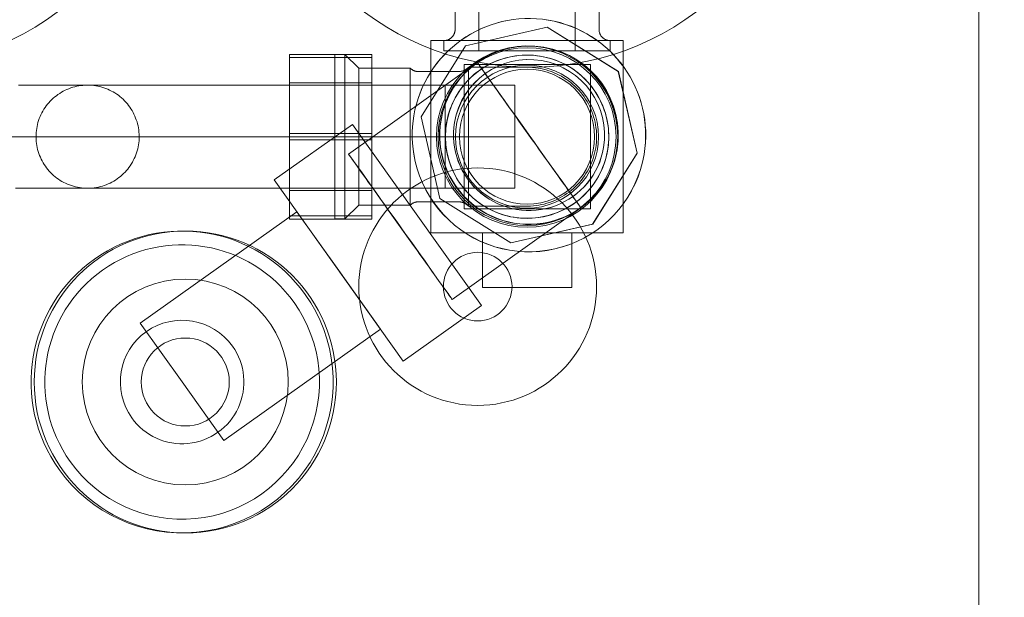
# Model space of a CAD drawing. Header units: millimetres. Extents: x -14995 to -11510, y 364 to 3070.
# Tile 14 of 29: x -14252 to -14108, y 2709 to 2793. Entities that reach past the tile are written whole.
import ezdxf

# ---------------------------------------------------------------- set-up
doc = ezdxf.new("R2010")
doc.units = ezdxf.units.MM
doc.layers.add('M-EQPM', color=50, linetype='Continuous', lineweight=18)
doc.layers.add('P-PIPE-CNTR', color=3, linetype='Continuous', lineweight=18)

# ---------------------------------------------------------------- blocks, each defined once
blk = doc.blocks.new('HC_Heat Pump_GM_Saunier Duval_GeniaSet TEK_IS_kit complet_2C - HA 10-7_2 STB-985960-Niveau 0')
at = {"layer": 'M-EQPM'}
for p, q in [((297.5, -553.22), (297.5, 0)), ((297.5, 0), (297.5, -553.22)), ((224.69, -60.77), (224.69, -79.74)), ((238.69, -79.74), (238.69, -60.77)), ((221.21, -72.75), (221.21, -76.6)), ((242.17, -76.6), (242.17, -72.75)), ((222.74, -79.01), (234.64, -76.27)), ((234.64, -76.28), (222.74, -79.01)), ((234.64, -76.27), (244.99, -82.75)), ((234.64, -76.27), (234.64, -76.28)), ((244.98, -82.76), (234.64, -76.28)), ((245.69, -78.23), (217.69, -78.23)), ((217.69, -78.23), (217.69, -79.8)), ((217.69, -78.23), (217.69, -79.89)), ((219.57, -78.25), (219.57, -79.74)), ((219.57, -78.25), (231.69, -78.25)), ((222.11, -78.17), (222.1, -78.18)), ((231.69, -78.25), (243.81, -78.25)), ((243.81, -79.74), (243.81, -78.25)), ((245.69, -79.89), (245.69, -78.23)), ((245.69, -79.8), (245.69, -78.23)), ((197.09, -80.25), (197.09, -80.71)), ((197.09, -80.25), (197.09, -80.71)), ((197.09, -80.25), (209.09, -80.25)), ((209.09, -80.25), (197.09, -80.25)), ((205.16, -80.27), (203.69, -80.27)), ((203.69, -80.27), (203.69, -104.23)), ((203.69, -80.27), (203.69, -104.23)), ((207.17, -82.27), (205.16, -80.27)), ((205.16, -104.23), (205.16, -80.27)), ((205.16, -104.23), (205.16, -80.27)), ((209.09, -80.71), (209.09, -80.25)), ((209.09, -80.71), (209.09, -80.25)), ((222.74, -79.01), (216.26, -89.36)), ((216.27, -89.36), (222.74, -79.01)), ((217.69, -104.62), (217.69, -79.8)), ((217.69, -79.89), (217.69, -104.61)), ((219.57, -79.74), (231.69, -79.74)), ((222.74, -79.01), (222.74, -79.01)), ((224.69, -79.74), (231.69, -79.74)), ((231.69, -79.74), (238.69, -79.74)), ((231.69, -79.74), (243.81, -79.74)), ((245.69, -79.8), (245.69, -104.62)), ((245.69, -104.61), (245.69, -79.89)), ((197.09, -80.71), (197.09, -91.78)), ((197.09, -91.78), (197.09, -80.71)), ((197.09, -80.71), (209.09, -80.71)), ((209.09, -80.71), (197.09, -80.71)), ((224.44, -81.43), (205.69, -94.78)), ((209.09, -80.71), (209.09, -91.78)), ((209.09, -91.78), (209.09, -80.71)), ((224.44, -81.42), (224.43, -81.43)), ((214.69, -82.27), (207.17, -82.27)), ((207.17, -82.27), (207.17, -102.22)), ((207.17, -82.27), (207.17, -102.22)), ((214.69, -82.27), (214.69, -102.22)), ((214.69, -82.27), (214.69, -102.22)), ((221.7, -82.76), (215.87, -82.76)), ((222.54, -81.75), (222.54, -102.75)), ((224.07, -81.75), (222.54, -81.75)), ((224.02, -81.75), (222.54, -81.75)), ((231.69, -82.12), (223.17, -82.12)), ((223.17, -82.12), (223.17, -102.38)), ((223.17, -82.12), (223.17, -102.38)), ((224.02, -81.75), (239.41, -81.75)), ((239.39, -81.75), (224.07, -81.75)), ((225.61, -83.05), (225.6, -83.05)), ((240.93, -81.75), (239.39, -81.75)), ((240.93, -81.75), (239.41, -81.75)), ((240.93, -102.75), (240.93, -81.75)), ((244.98, -82.76), (244.99, -82.75)), ((247.72, -94.65), (244.98, -82.76)), ((244.99, -82.75), (247.73, -94.65)), ((209.09, -84.41), (197.09, -84.41)), ((197.09, -100.08), (197.09, -84.41)), ((197.09, -100.08), (197.09, -84.41)), ((209.09, -84.41), (209.09, -100.08)), ((209.09, -84.41), (209.09, -100.08)), ((229.9, -84.74), (185.2, -84.74)), ((219.77, -84.76), (203.69, -84.76)), ((203.69, -84.76), (203.69, -99.74)), ((203.69, -84.76), (203.69, -99.74)), ((219.77, -84.76), (219.77, -99.74)), ((219.77, -84.76), (219.77, -99.74)), ((229.9, -92.25), (229.9, -84.74)), ((216.26, -89.36), (218.99, -101.26)), ((216.27, -89.36), (216.26, -89.36)), ((219, -101.26), (216.27, -89.36)), ((206.28, -90.45), (194.88, -98.56)), ((225.07, -116.84), (206.28, -90.45)), ((225.07, -116.84), (206.28, -90.45)), ((150.2, -92.25), (167.69, -92.25)), ((185.2, -92.25), (167.69, -92.25)), ((185.2, -92.25), (229.9, -92.25)), ((197.09, -91.78), (197.09, -92.71)), ((197.09, -91.78), (197.09, -92.71)), ((197.09, -91.78), (209.09, -91.78)), ((209.09, -91.78), (197.09, -91.78)), ((197.09, -92.71), (197.09, -103.78)), ((197.09, -103.78), (197.09, -92.71)), ((197.09, -92.71), (209.09, -92.71)), ((209.09, -92.71), (197.09, -92.71)), ((209.09, -92.71), (209.09, -91.78)), ((209.09, -92.71), (209.09, -91.78)), ((209.09, -92.71), (209.09, -103.78)), ((209.09, -103.78), (209.09, -92.71)), ((229.9, -99.76), (229.9, -92.25)), ((241.24, -105), (247.72, -94.65)), ((247.73, -94.65), (241.25, -105)), ((247.73, -94.65), (247.72, -94.65)), ((194.88, -98.56), (213.66, -124.96)), ((194.88, -98.56), (213.66, -124.96)), ((185.21, -99.76), (229.9, -99.76)), ((197.09, -100.08), (209.09, -100.08)), ((203.69, -99.74), (219.77, -99.74)), ((215.87, -101.73), (221.7, -101.73)), ((218.99, -101.26), (229.34, -107.74)), ((219, -101.26), (218.99, -101.26)), ((229.35, -107.74), (219, -101.26)), ((238.36, -100.97), (238.37, -100.97)), ((198.18, -103.21), (175.37, -119.45)), ((204.27, -111.76), (198.18, -103.21)), ((205.16, -104.23), (207.17, -102.22)), ((207.17, -102.22), (214.69, -102.22)), ((220.77, -115.96), (239.52, -102.61)), ((222.54, -102.75), (224.02, -102.75)), ((222.54, -102.75), (224.07, -102.75)), ((223.17, -102.38), (231.69, -102.38)), ((239.41, -102.75), (224.02, -102.75)), ((224.07, -102.75), (239.39, -102.75)), ((239.39, -102.75), (240.93, -102.75)), ((239.41, -102.75), (240.93, -102.75)), ((239.51, -102.61), (239.52, -102.6)), ((197.09, -103.78), (197.09, -104.25)), ((197.09, -103.78), (197.09, -104.25)), ((197.09, -103.78), (209.09, -103.78)), ((209.09, -103.78), (197.09, -103.78)), ((197.09, -104.25), (209.09, -104.25)), ((209.09, -104.25), (197.09, -104.25)), ((203.69, -104.23), (205.16, -104.23)), ((209.09, -104.25), (209.09, -103.78)), ((209.09, -104.25), (209.09, -103.78)), ((217.69, -104.61), (217.69, -106.25)), ((217.69, -104.62), (217.69, -106.25)), ((245.69, -106.25), (245.69, -104.61)), ((245.69, -106.25), (245.69, -104.62)), ((229.34, -107.74), (241.24, -105)), ((241.25, -105), (229.35, -107.74)), ((241.25, -105), (241.24, -105)), ((241.82, -105.88), (241.83, -105.87)), ((217.69, -106.25), (245.69, -106.25)), ((225.19, -106.25), (225.19, -114.25)), ((225.73, -106.25), (225.19, -106.25)), ((225.74, -106.25), (225.19, -106.25)), ((237.66, -106.25), (225.73, -106.25)), ((225.74, -106.25), (237.69, -106.25)), ((238.19, -106.25), (237.66, -106.25)), ((238.19, -106.25), (237.69, -106.25)), ((238.19, -114.25), (238.19, -106.25)), ((229.35, -107.74), (229.34, -107.74)), ((210.36, -120.32), (204.27, -111.76)), ((225.19, -114.25), (225.74, -114.25)), ((225.19, -114.25), (225.73, -114.25)), ((225.73, -114.25), (237.66, -114.25)), ((237.69, -114.25), (225.74, -114.25)), ((237.66, -114.25), (238.19, -114.25)), ((237.69, -114.25), (238.19, -114.25)), ((213.66, -124.96), (225.07, -116.84)), ((175.37, -119.45), (181.46, -128)), ((187.55, -136.55), (210.36, -120.32)), ((181.46, -128), (187.55, -136.55))]:
    blk.add_line(p, q, dxfattribs=at)
at = {"layer": 'M-EQPM', "flags": 128}
for points in [[(219.57, -78.25), (219.63, -78.25), (219.7, -78.24), (219.76, -78.23), (219.83, -78.23), (219.89, -78.21), (219.96, -78.2), (220.02, -78.18), (220.08, -78.16), (220.15, -78.14), (220.21, -78.12), (220.27, -78.09), (220.33, -78.06), (220.38, -78.03), (220.44, -78), (220.5, -77.96), (220.55, -77.92), (220.6, -77.88), (220.65, -77.84), (220.7, -77.79), (220.75, -77.75), (220.79, -77.7), (220.83, -77.65), (220.88, -77.6), (220.91, -77.55), (220.95, -77.49), (220.99, -77.43), (221.02, -77.38), (221.05, -77.32), (221.07, -77.26), (221.1, -77.2), (221.12, -77.14), (221.14, -77.07), (221.16, -77.01), (221.17, -76.95), (221.19, -76.88), (221.2, -76.82), (221.2, -76.75), (221.21, -76.69), (221.21, -76.62), (221.21, -76.6)], [(242.17, -76.6), (242.17, -76.67), (242.17, -76.73), (242.18, -76.8), (242.19, -76.86), (242.2, -76.93), (242.21, -76.99), (242.23, -77.06), (242.25, -77.12), (242.27, -77.18), (242.3, -77.24), (242.32, -77.3), (242.35, -77.36), (242.38, -77.42), (242.42, -77.48), (242.45, -77.53), (242.49, -77.58), (242.53, -77.64), (242.57, -77.69), (242.62, -77.74), (242.67, -77.78), (242.71, -77.83), (242.76, -77.87), (242.81, -77.91), (242.87, -77.95), (242.92, -77.99), (242.98, -78.02), (243.04, -78.05), (243.09, -78.08), (243.15, -78.11), (243.21, -78.13), (243.28, -78.16), (243.34, -78.18), (243.4, -78.19), (243.47, -78.21), (243.53, -78.22), (243.6, -78.23), (243.66, -78.24), (243.73, -78.24), (243.79, -78.25), (243.81, -78.25)], [(231.69, -78.25), (231.2, -78.25), (230.72, -78.25), (230.24, -78.25), (229.76, -78.25), (229.28, -78.25), (228.81, -78.25), (228.34, -78.25), (227.88, -78.25), (227.42, -78.25), (226.97, -78.25), (226.53, -78.25), (226.09, -78.25), (225.67, -78.25), (225.25, -78.25), (224.84, -78.25), (224.45, -78.25), (224.07, -78.25), (223.7, -78.25), (223.34, -78.25), (222.99, -78.25), (222.66, -78.25), (222.35, -78.25), (222.05, -78.25), (221.76, -78.25), (221.49, -78.25), (221.24, -78.25), (221, -78.25), (220.78, -78.25), (220.58, -78.25), (220.39, -78.25), (220.22, -78.25), (220.08, -78.25), (219.95, -78.25), (219.84, -78.25), (219.74, -78.25), (219.67, -78.25), (219.62, -78.25), (219.58, -78.25), (219.57, -78.25), (219.57, -78.25)], [(219.57, -78.25), (219.58, -78.25), (219.61, -78.25), (219.65, -78.25), (219.72, -78.25), (219.81, -78.25), (219.91, -78.25), (220.04, -78.25), (220.18, -78.25), (220.34, -78.25), (220.52, -78.25), (220.72, -78.25), (220.94, -78.25), (221.17, -78.25), (221.42, -78.25), (221.68, -78.25), (221.97, -78.25), (222.26, -78.25), (222.58, -78.25), (222.9, -78.25), (223.24, -78.25), (223.6, -78.25), (223.97, -78.25), (224.35, -78.25), (224.74, -78.25), (225.14, -78.25), (225.55, -78.25), (225.98, -78.25), (226.41, -78.25), (226.85, -78.25), (227.3, -78.25), (227.75, -78.25), (228.21, -78.25), (228.68, -78.25), (229.15, -78.25), (229.63, -78.25), (230.11, -78.25), (230.59, -78.25), (231.07, -78.25), (231.56, -78.25), (231.69, -78.25)], [(231.69, -78.25), (232.17, -78.25), (232.66, -78.25), (233.14, -78.25), (233.62, -78.25), (234.1, -78.25), (234.57, -78.25), (235.04, -78.25), (235.5, -78.25), (235.96, -78.25), (236.41, -78.25), (236.85, -78.25), (237.29, -78.25), (237.71, -78.25), (238.13, -78.25), (238.53, -78.25), (238.93, -78.25), (239.31, -78.25), (239.68, -78.25), (240.04, -78.25), (240.38, -78.25), (240.72, -78.25), (241.03, -78.25), (241.33, -78.25), (241.62, -78.25), (241.89, -78.25), (242.14, -78.25), (242.38, -78.25), (242.6, -78.25), (242.8, -78.25), (242.99, -78.25), (243.15, -78.25), (243.3, -78.25), (243.43, -78.25), (243.54, -78.25), (243.63, -78.25), (243.71, -78.25), (243.76, -78.25), (243.79, -78.25), (243.81, -78.25), (243.81, -78.25)], [(243.81, -78.25), (243.8, -78.25), (243.77, -78.25), (243.72, -78.25), (243.66, -78.25), (243.57, -78.25), (243.46, -78.25), (243.34, -78.25), (243.19, -78.25), (243.03, -78.25), (242.85, -78.25), (242.66, -78.25), (242.44, -78.25), (242.21, -78.25), (241.96, -78.25), (241.69, -78.25), (241.41, -78.25), (241.11, -78.25), (240.8, -78.25), (240.47, -78.25), (240.13, -78.25), (239.78, -78.25), (239.41, -78.25), (239.03, -78.25), (238.64, -78.25), (238.24, -78.25), (237.83, -78.25), (237.4, -78.25), (236.97, -78.25), (236.53, -78.25), (236.08, -78.25), (235.63, -78.25), (235.16, -78.25), (234.7, -78.25), (234.23, -78.25), (233.75, -78.25), (233.27, -78.25), (232.79, -78.25), (232.3, -78.25), (231.82, -78.25), (231.69, -78.25)], [(231.69, -104.14), (231.21, -104.13), (230.74, -104.1), (230.26, -104.06), (229.79, -103.99), (229.33, -103.91), (228.86, -103.8), (228.4, -103.68), (227.95, -103.54), (227.5, -103.38), (227.06, -103.2), (226.62, -103.01), (226.2, -102.8), (225.78, -102.57), (225.37, -102.33), (224.97, -102.06), (224.58, -101.79), (224.21, -101.5), (223.84, -101.19), (223.49, -100.87), (223.16, -100.53), (222.83, -100.19), (222.52, -99.83), (222.22, -99.45), (221.94, -99.07), (221.68, -98.67), (221.43, -98.27), (221.2, -97.85), (220.98, -97.43), (220.78, -97), (220.6, -96.56), (220.44, -96.11), (220.29, -95.66), (220.16, -95.2), (220.06, -94.74), (219.97, -94.27), (219.89, -93.8), (219.84, -93.33), (219.81, -92.85), (219.79, -92.37), (219.8, -91.9), (219.82, -91.42), (219.86, -90.95), (219.92, -90.48), (220, -90.01), (220.1, -89.54), (220.22, -89.08), (220.36, -88.63), (220.51, -88.18), (220.68, -87.73), (220.87, -87.3), (221.08, -86.87), (221.3, -86.45), (221.54, -86.04), (221.8, -85.64), (222.07, -85.25), (222.36, -84.87), (222.66, -84.5), (222.98, -84.14), (223.31, -83.8), (223.65, -83.47), (224.01, -83.16), (224.38, -82.86), (224.76, -82.58), (225.15, -82.31), (225.56, -82.05), (225.97, -81.82), (226.39, -81.6), (226.82, -81.39), (227.26, -81.21), (227.7, -81.04), (228.16, -80.89), (228.61, -80.75), (229.07, -80.64), (229.54, -80.55), (230.01, -80.47), (230.48, -80.41), (230.96, -80.37), (231.43, -80.35), (231.69, -80.35)], [(231.69, -80.35), (232.16, -80.36), (232.64, -80.39), (233.11, -80.44), (233.58, -80.5), (234.05, -80.59), (234.52, -80.69), (234.98, -80.81), (235.43, -80.95), (235.88, -81.11), (236.32, -81.29), (236.76, -81.48), (237.18, -81.69), (237.6, -81.92), (238.01, -82.17), (238.41, -82.43), (238.79, -82.7), (239.17, -83), (239.53, -83.3), (239.88, -83.62), (240.22, -83.96), (240.55, -84.31), (240.86, -84.67), (241.15, -85.04), (241.43, -85.42), (241.7, -85.82), (241.95, -86.22), (242.18, -86.64), (242.4, -87.06), (242.6, -87.5), (242.78, -87.94), (242.94, -88.38), (243.09, -88.84), (243.21, -89.29), (243.32, -89.76), (243.41, -90.22), (243.48, -90.69), (243.54, -91.17), (243.57, -91.64), (243.58, -92.12), (243.58, -92.59), (243.56, -93.07), (243.51, -93.54), (243.45, -94.01), (243.37, -94.48), (243.27, -94.95), (243.16, -95.41), (243.02, -95.87), (242.87, -96.32), (242.7, -96.76), (242.51, -97.2), (242.3, -97.63), (242.08, -98.05), (241.84, -98.46), (241.58, -98.86), (241.31, -99.25), (241.02, -99.63), (240.72, -99.99), (240.4, -100.35), (240.07, -100.69), (239.72, -101.02), (239.37, -101.33), (239, -101.63), (238.62, -101.92), (238.22, -102.19), (237.82, -102.44), (237.41, -102.68), (236.99, -102.9), (236.56, -103.1), (236.12, -103.29), (235.67, -103.46), (235.22, -103.61), (234.77, -103.74), (234.3, -103.85), (233.84, -103.95), (233.37, -104.02), (232.9, -104.08), (232.42, -104.12), (231.95, -104.14), (231.69, -104.14)], [(214.69, -82.27), (214.73, -82.32), (214.78, -82.36), (214.84, -82.41), (214.89, -82.45), (214.95, -82.48), (215, -82.52), (215.06, -82.55), (215.12, -82.58), (215.18, -82.61), (215.24, -82.64), (215.31, -82.66), (215.37, -82.68), (215.43, -82.7), (215.5, -82.72), (215.56, -82.73), (215.63, -82.74), (215.7, -82.75), (215.76, -82.76), (215.83, -82.76), (215.87, -82.76)], [(221.7, -82.76), (221.78, -82.76), (221.86, -82.75), (221.94, -82.75), (222.02, -82.73), (222.09, -82.72), (222.17, -82.7), (222.25, -82.68), (222.33, -82.66), (222.4, -82.63), (222.48, -82.6), (222.55, -82.57), (222.62, -82.53), (222.69, -82.49), (222.76, -82.45), (222.83, -82.41), (222.89, -82.36), (222.96, -82.31), (223.02, -82.26), (223.08, -82.21), (223.14, -82.15), (223.17, -82.12)], [(231.69, -82.12), (232.09, -82.12), (232.5, -82.15), (232.9, -82.19), (233.3, -82.25), (233.7, -82.32), (234.1, -82.41), (234.49, -82.51), (234.88, -82.63), (235.26, -82.77), (235.63, -82.92), (236, -83.08), (236.37, -83.26), (236.72, -83.45), (237.07, -83.66), (237.41, -83.89), (237.74, -84.12), (238.06, -84.37), (238.37, -84.63), (238.67, -84.9), (238.96, -85.19), (239.23, -85.48), (239.5, -85.79), (239.75, -86.11), (239.99, -86.44), (240.21, -86.77), (240.43, -87.12), (240.62, -87.47), (240.81, -87.83), (240.98, -88.2), (241.13, -88.58), (241.27, -88.96), (241.39, -89.34), (241.5, -89.73), (241.6, -90.13), (241.67, -90.52), (241.73, -90.93), (241.78, -91.33), (241.81, -91.73), (241.82, -92.14), (241.82, -92.25)], [(157.65, -84.74), (158.28, -84.74), (158.89, -84.74), (159.49, -84.74), (160.08, -84.74), (160.65, -84.74), (161.2, -84.74), (161.73, -84.74), (162.25, -84.74), (162.75, -84.74), (163.23, -84.74), (163.68, -84.74), (164.12, -84.74), (164.53, -84.74), (164.92, -84.74), (165.29, -84.74), (165.63, -84.74), (165.94, -84.74), (166.24, -84.74), (166.5, -84.74), (166.74, -84.74), (166.96, -84.74), (167.14, -84.74), (167.3, -84.74), (167.44, -84.74), (167.54, -84.74), (167.62, -84.74), (167.67, -84.74), (167.69, -84.74), (167.69, -84.74)], [(160.18, -92.25), (160.19, -91.95), (160.21, -91.65), (160.24, -91.35), (160.28, -91.05), (160.33, -90.75), (160.4, -90.46), (160.47, -90.17), (160.56, -89.88), (160.66, -89.6), (160.78, -89.32), (160.9, -89.05), (161.03, -88.78), (161.17, -88.51), (161.33, -88.26), (161.49, -88.01), (161.67, -87.76), (161.85, -87.52), (162.05, -87.29), (162.25, -87.07), (162.46, -86.86), (162.68, -86.65), (162.91, -86.46), (163.14, -86.27), (163.38, -86.09), (163.63, -85.93), (163.89, -85.77), (164.15, -85.62), (164.42, -85.49), (164.69, -85.36), (164.97, -85.25), (165.25, -85.14), (165.54, -85.05), (165.83, -84.97), (166.12, -84.9), (166.42, -84.85), (166.71, -84.8), (167.01, -84.77), (167.31, -84.75), (167.61, -84.74), (167.69, -84.74)], [(167.69, -84.74), (167.99, -84.74), (168.29, -84.76), (168.59, -84.79), (168.89, -84.83), (169.18, -84.89), (169.48, -84.95), (169.77, -85.03), (170.05, -85.12), (170.34, -85.22), (170.62, -85.33), (170.89, -85.45), (171.16, -85.59), (171.42, -85.73), (171.68, -85.88), (171.93, -86.05), (172.18, -86.22), (172.41, -86.41), (172.64, -86.6), (172.87, -86.8), (173.08, -87.01), (173.28, -87.23), (173.48, -87.46), (173.67, -87.7), (173.84, -87.94), (174.01, -88.19), (174.17, -88.44), (174.32, -88.71), (174.45, -88.97), (174.58, -89.25), (174.69, -89.53), (174.79, -89.81), (174.89, -90.09), (174.97, -90.38), (175.04, -90.68), (175.09, -90.97), (175.14, -91.27), (175.17, -91.57), (175.19, -91.87), (175.2, -92.17), (175.2, -92.25)], [(185.2, -84.74), (184.5, -84.74), (183.81, -84.74), (183.11, -84.74), (182.42, -84.74), (181.73, -84.74), (181.04, -84.74), (180.37, -84.74), (179.7, -84.74), (179.04, -84.74), (178.39, -84.74), (177.75, -84.74), (177.12, -84.74), (176.51, -84.74), (175.91, -84.74), (175.32, -84.74), (174.75, -84.74), (174.2, -84.74), (173.66, -84.74), (173.14, -84.74), (172.65, -84.74), (172.17, -84.74), (171.71, -84.74), (171.28, -84.74), (170.86, -84.74), (170.47, -84.74), (170.11, -84.74), (169.76, -84.74), (169.45, -84.74), (169.15, -84.74), (168.89, -84.74), (168.64, -84.74), (168.43, -84.74), (168.24, -84.74), (168.08, -84.74), (167.95, -84.74), (167.84, -84.74), (167.77, -84.74), (167.72, -84.74), (167.69, -84.74), (167.69, -84.74)], [(167.69, -99.76), (167.39, -99.75), (167.09, -99.73), (166.79, -99.7), (166.5, -99.66), (166.2, -99.61), (165.91, -99.54), (165.62, -99.46), (165.33, -99.37), (165.05, -99.27), (164.77, -99.16), (164.49, -99.04), (164.22, -98.91), (163.96, -98.76), (163.7, -98.61), (163.45, -98.44), (163.21, -98.27), (162.97, -98.09), (162.74, -97.89), (162.52, -97.69), (162.3, -97.48), (162.1, -97.26), (161.9, -97.03), (161.72, -96.8), (161.54, -96.55), (161.37, -96.3), (161.22, -96.05), (161.07, -95.79), (160.93, -95.52), (160.81, -95.25), (160.69, -94.97), (160.59, -94.69), (160.5, -94.4), (160.42, -94.11), (160.35, -93.82), (160.29, -93.52), (160.25, -93.23), (160.21, -92.93), (160.19, -92.63), (160.18, -92.33), (160.18, -92.25)], [(175.2, -92.25), (175.2, -92.55), (175.18, -92.85), (175.15, -93.15), (175.11, -93.44), (175.05, -93.74), (174.99, -94.03), (174.91, -94.32), (174.82, -94.61), (174.72, -94.89), (174.61, -95.17), (174.49, -95.45), (174.35, -95.71), (174.21, -95.98), (174.05, -96.24), (173.89, -96.49), (173.72, -96.73), (173.53, -96.97), (173.34, -97.2), (173.14, -97.42), (172.92, -97.63), (172.7, -97.84), (172.48, -98.03), (172.24, -98.22), (172, -98.4), (171.75, -98.57), (171.49, -98.72), (171.23, -98.87), (170.96, -99.01), (170.69, -99.13), (170.41, -99.25), (170.13, -99.35), (169.85, -99.44), (169.56, -99.52), (169.26, -99.59), (168.97, -99.65), (168.67, -99.69), (168.37, -99.73), (168.07, -99.75), (167.77, -99.76), (167.69, -99.76)], [(241.82, -92.25), (241.81, -92.65), (241.79, -93.06), (241.75, -93.46), (241.69, -93.86), (241.62, -94.26), (241.53, -94.65), (241.43, -95.05), (241.31, -95.43), (241.17, -95.82), (241.02, -96.19), (240.85, -96.56), (240.67, -96.92), (240.48, -97.28), (240.27, -97.63), (240.05, -97.97), (239.81, -98.3), (239.57, -98.62), (239.31, -98.93), (239.03, -99.23), (238.75, -99.51), (238.45, -99.79), (238.14, -100.05), (237.83, -100.31), (237.5, -100.55), (237.16, -100.77), (236.82, -100.98), (236.46, -101.18), (236.1, -101.37), (235.73, -101.53), (235.36, -101.69), (234.98, -101.83), (234.59, -101.95), (234.2, -102.06), (233.81, -102.15), (233.41, -102.23), (233.01, -102.29), (232.61, -102.34), (232.2, -102.36), (231.8, -102.38), (231.69, -102.38)], [(167.69, -99.76), (167.68, -99.76), (167.64, -99.76), (167.57, -99.76), (167.47, -99.76), (167.34, -99.76), (167.19, -99.76), (167.01, -99.76), (166.8, -99.76), (166.57, -99.76), (166.31, -99.76), (166.03, -99.76), (165.72, -99.76), (165.38, -99.76), (165.02, -99.76), (164.64, -99.76), (164.23, -99.76), (163.8, -99.76), (163.35, -99.76), (162.88, -99.76), (162.39, -99.76), (161.88, -99.76), (161.34, -99.76), (160.8, -99.76), (160.23, -99.76), (159.65, -99.76), (159.05, -99.76), (158.44, -99.76), (157.82, -99.76), (157.18, -99.76)], [(167.69, -99.76), (167.71, -99.76), (167.75, -99.76), (167.82, -99.76), (167.92, -99.76), (168.04, -99.76), (168.19, -99.76), (168.37, -99.76), (168.58, -99.76), (168.81, -99.76), (169.07, -99.76), (169.36, -99.76), (169.67, -99.76), (170.01, -99.76), (170.37, -99.76), (170.75, -99.76), (171.16, -99.76), (171.58, -99.76), (172.04, -99.76), (172.51, -99.76), (173, -99.76), (173.51, -99.76), (174.04, -99.76), (174.59, -99.76), (175.16, -99.76), (175.74, -99.76), (176.33, -99.76), (176.94, -99.76), (177.57, -99.76), (178.2, -99.76), (178.85, -99.76), (179.51, -99.76), (180.17, -99.76), (180.85, -99.76), (181.53, -99.76), (182.22, -99.76), (182.91, -99.76), (183.61, -99.76), (184.3, -99.76), (185, -99.76), (185.2, -99.76)], [(215.87, -101.73), (215.8, -101.73), (215.73, -101.74), (215.67, -101.75), (215.6, -101.75), (215.54, -101.77), (215.47, -101.78), (215.4, -101.8), (215.34, -101.82), (215.28, -101.84), (215.21, -101.87), (215.15, -101.89), (215.09, -101.92), (215.03, -101.96), (214.98, -101.99), (214.92, -102.03), (214.87, -102.07), (214.81, -102.11), (214.76, -102.15), (214.71, -102.2), (214.69, -102.22)], [(223.17, -102.38), (223.11, -102.32), (223.06, -102.26), (223, -102.21), (222.93, -102.16), (222.87, -102.11), (222.8, -102.07), (222.74, -102.02), (222.67, -101.98), (222.6, -101.95), (222.52, -101.91), (222.45, -101.88), (222.37, -101.85), (222.3, -101.83), (222.22, -101.8), (222.14, -101.78), (222.06, -101.77), (221.99, -101.75), (221.91, -101.74), (221.83, -101.74), (221.75, -101.73), (221.7, -101.73)]]:
    blk.add_lwpolyline(points, dxfattribs=at)
at = {"layer": 'M-EQPM'}
for centre, radius, start, end in [((139.15, -41.8), 40.31, 270, 90), ((139.15, -41.8), 40.31, 270, 90), ((232.15, -41.8), 40.31, 90, 270), ((232.15, -41.8), 40.31, 90, 270), ((232.15, -41.8), 40.31, 270, 90), ((232.15, -41.8), 40.31, 270, 90), ((231.69, -92.25), 13.2, 90, 270), ((231.69, -92.25), 13.2, 90, 270), ((231.69, -92.25), 12.96, 90, 270), ((231.69, -92.25), 13.2, 270, 90), ((231.69, -92.25), 13.2, 270, 90), ((231.69, -92.25), 12.96, 270, 90), ((231.69, -92.25), 11.9, 90, 270), ((231.69, -92.25), 11.9, 90, 270), ((231.69, -92.25), 11.9, 270, 90), ((231.69, -92.25), 11.9, 270, 90), ((231.69, -92.25), 10.42, 90, 270), ((231.69, -92.25), 9.84, 90, 270), ((231.69, -92.25), 9.84, 90, 270), ((231.69, -92.25), 10.42, 270, 90), ((231.69, -92.25), 9.84, 270, 90), ((231.69, -92.25), 9.84, 270, 90), ((224.5, -114.1), 17.31, 360, 180), ((181.46, -128), 22, 35.4432, 215.4432), ((181.46, -128), 22, 35.4432, 215.4432), ((181.92, -128), 22, 0, 180), ((181.92, -128), 22, 0, 180), ((181.46, -128), 20, 35.4432, 215.4432), ((181.46, -128), 20, 35.4432, 215.4432), ((224.5, -114.1), 5, 0, 180), ((224.5, -114.1), 5, 360, 180), ((181.92, -128), 15, 0, 180), ((181.92, -128), 15, 0, 180), ((224.5, -114.1), 17.31, 180, 360), ((224.5, -114.1), 5, 180, 360), ((224.5, -114.1), 5, 180, 360), ((181.46, -128), 22, 215.4432, 35.4432), ((181.46, -128), 22, 215.4432, 35.4432), ((181.46, -128), 20, 215.4432, 35.4432), ((181.46, -128), 20, 215.4432, 35.4432), ((181.46, -128), 9, 35.4432, 215.4432), ((181.46, -128), 9, 35.4432, 215.4432), ((181.92, -128), 6.41, 360, 180), ((181.92, -128), 6.41, 0, 180), ((181.46, -128), 9, 215.4432, 35.4432), ((181.46, -128), 9, 215.4432, 35.4432), ((181.92, -128), 22, 180, 0), ((181.92, -128), 22, 180, 0), ((181.92, -128), 15, 180, 0), ((181.92, -128), 15, 180, 0), ((181.92, -128), 6.41, 180, 360), ((181.92, -128), 6.41, 180, 0)]:
    blk.add_arc(centre, radius, start, end, dxfattribs=at)
for centre, major_axis, ratio, start_param, end_param in [((231.96, -92.03), (-9.86, 13.85), 1, 3.926991, 7.068583), ((231.96, -92.03), (-9.86, 13.85), 1, 3.926991, 7.068583), ((231.97, -92.02), (-9.86, 13.85), 1, 3.926991, 7.068583), ((231.94, -92.04), (-7.54, 10.59), 1, 3.926991, 7.068583), ((231.97, -92.02), (-7.54, 10.59), 1, 3.926991, 7.068583), ((231.98, -92.01), (-7.54, 10.59), 1, 3.926991, 7.068583), ((231.98, -92.01), (-6.38, 8.96), 1, 3.926991, 7.068583), ((231.99, -92.01), (-6.38, 8.96), 1, 3.926991, 7.068583), ((231.98, -92.02), (-7.54, 10.59), 0.000967, 0, 3.141593), ((231.98, -92.02), (-7.54, 10.59), 0.000967, 3.141593, 6.283185), ((231.96, -92.03), (-9.86, 13.85), 1, 0.785398, 3.926991), ((231.96, -92.03), (-9.86, 13.85), 1, 0.785398, 3.926991), ((231.97, -92.02), (-9.86, 13.85), 1, 0.785398, 3.926991), ((231.94, -92.04), (-7.54, 10.59), 1, 0.785398, 3.926991), ((231.97, -92.02), (-7.54, 10.59), 1, 0.785398, 3.926991), ((231.98, -92.01), (-7.54, 10.59), 1, 0.785398, 3.926991), ((231.99, -92.01), (-6.38, 8.96), 1, 0.785398, 3.926991), ((231.98, -92.01), (-6.38, 8.96), 1, 0.785398, 3.926991), ((213.23, -105.37), (-7.54, 10.59), 0.000967, 3.141593, 6.283185), ((213.23, -105.37), (-7.54, 10.59), 0.000967, 0, 3.141593)]:
    blk.add_ellipse(centre, major_axis=major_axis, ratio=ratio, start_param=start_param, end_param=end_param, dxfattribs=at)

msp = doc.modelspace()

# ---------------------------------------------------------------- linework, layer by layer
at = {"layer": 'P-PIPE-CNTR'}
msp.add_open_spline([(-14111.95, 2838.53), (-14096.05, 2838.53), (-14079.68, 2814.23), (-14081.16, 2751.37), (-14081.16, 2751.37)], degree=3, knots=[0, 0, 0, 0, 0.156517, 1.082397, 1.082397, 1.082397, 1.082397], dxfattribs=at)

# ---------------------------------------------------------------- block references
at = {"layer": 'M-EQPM'}
msp.add_blockref('HC_Heat Pump_GM_Saunier Duval_GeniaSet TEK_IS_kit complet_2C - HA 10-7_2 STB-985960-Niveau 0', (-14409.45, 2868.53), dxfattribs=at)

doc.saveas('drawing.dxf')
